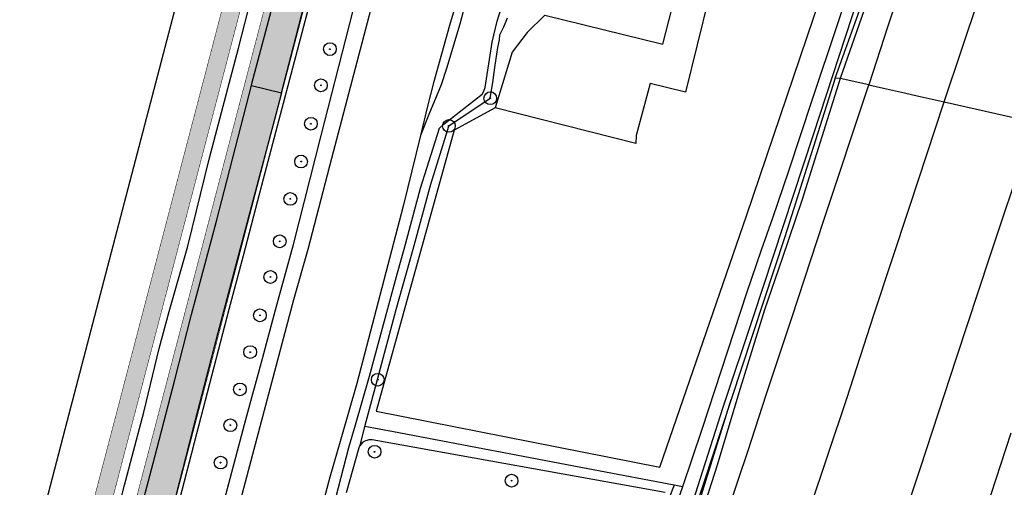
# Model space of a CAD drawing. Header units: metres. Extents: x 102000 to 105000, y 414600 to 420766.
# Tile 72 of 256: x 102991 to 103184, y 417251 to 417343. Entities that reach past the tile are written whole.
import ezdxf

# ---------------------------------------------------------------- set-up
doc = ezdxf.new("R2010")
doc.units = ezdxf.units.M
doc.layers.get('0').update_dxf_attribs({"color": 8})
doc.layers.add('00-Ontwerp DKIV', color=8, linetype='Continuous', lineweight=0)

msp = doc.modelspace()

# ---------------------------------------------------------------- hatches: boundary and pattern name
at = {"ltscale": 0.1}
h = msp.add_hatch(color=256, dxfattribs=at)
edge = h.paths.add_edge_path()
edge.add_arc((103051.94, 417336.89), 0.075, 0, 360)
h = msp.add_hatch(color=256, dxfattribs=at)
edge = h.paths.add_edge_path()
edge.add_arc((103050.19, 417329.79), 0.075, 0, 360)
h = msp.add_hatch(color=256, dxfattribs=at)
edge = h.paths.add_edge_path()
edge.add_arc((103083.41, 417327.27), 0.075, 0, 360)
h = msp.add_hatch(color=256, dxfattribs=at)
edge = h.paths.add_edge_path()
edge.add_arc((103048.22, 417322.25), 0.075, 0, 360)
h = msp.add_hatch(color=256, dxfattribs=at)
edge = h.paths.add_edge_path()
edge.add_arc((103075.3, 417321.84), 0.075, 0, 360)
h = msp.add_hatch(color=256, dxfattribs=at)
edge = h.paths.add_edge_path()
edge.add_arc((103046.3, 417314.85), 0.075, 0, 360)
h = msp.add_hatch(color=256, dxfattribs=at)
edge = h.paths.add_edge_path()
edge.add_arc((103044.18, 417307.52), 0.075, 0, 360)
h = msp.add_hatch(color=256, dxfattribs=at)
edge = h.paths.add_edge_path()
edge.add_arc((103042.1, 417299.2), 0.075, 0, 360)
h = msp.add_hatch(color=256, dxfattribs=at)
edge = h.paths.add_edge_path()
edge.add_arc((103040.26, 417292.2), 0.075, 0, 360)
h = msp.add_hatch(color=256, dxfattribs=at)
edge = h.paths.add_edge_path()
edge.add_arc((103038.22, 417284.69), 0.075, 0, 360)
h = msp.add_hatch(color=256, dxfattribs=at)
edge = h.paths.add_edge_path()
edge.add_arc((103036.3, 417277.48), 0.075, 0, 360)
h = msp.add_hatch(color=256, dxfattribs=at)
edge = h.paths.add_edge_path()
edge.add_arc((103061.34, 417272.06), 0.075, 0, 360)
h = msp.add_hatch(color=256, dxfattribs=at)
edge = h.paths.add_edge_path()
edge.add_arc((103034.29, 417270.15), 0.075, 0, 360)
h = msp.add_hatch(color=256, dxfattribs=at)
edge = h.paths.add_edge_path()
edge.add_arc((103032.41, 417263.13), 0.075, 0, 360)
h = msp.add_hatch(color=256, dxfattribs=at)
edge = h.paths.add_edge_path()
edge.add_arc((103060.71, 417257.93), 0.075, 0, 360)
h = msp.add_hatch(color=256, dxfattribs=at)
edge = h.paths.add_edge_path()
edge.add_arc((103030.49, 417255.8), 0.075, 0, 360)
h = msp.add_hatch(color=256, dxfattribs=at)
edge = h.paths.add_edge_path()
edge.add_arc((103087.6, 417252.26), 0.075, 0, 360)
at = {"layer": '00-Ontwerp DKIV', "transparency": 33554623}
h = msp.add_hatch(color=256, dxfattribs=at)
h.dxf.hatch_style = 1
edge = h.paths.add_edge_path()
edge.add_line((102886.9, 416781.55), (102904.84, 416850.64))
edge.add_line((102904.84, 416850.64), (102928.19, 416939.15))
edge.add_line((102928.19, 416939.15), (102953.56, 417035.86))
edge.add_line((102953.56, 417035.86), (102978.87, 417132.59))
edge.add_line((102978.87, 417132.59), (103004.22, 417229.32))
edge.add_line((103004.22, 417229.32), (103029.53, 417326.07))
edge.add_line((103029.53, 417326.07), (103055.68, 417425.95))
edge.add_line((103055.68, 417425.95), (103080.17, 417519.56))
edge.add_line((103080.17, 417519.56), (103105.56, 417616.34))
edge.add_line((103105.56, 417616.34), (103130.84, 417713.01))
edge.add_line((103130.84, 417713.01), (103156.04, 417809.8))
edge.add_line((103156.04, 417809.8), (103181.49, 417906.51))
edge.add_line((103181.49, 417906.51), (103206.38, 418001.72))
edge.add_arc((103225.69, 417996.42), 20.03, 148.2907, 164.6587, ccw=False)
edge.add_arc((103191.64, 418017.46), 20, 328.2852, 344.8956)
edge.add_line((103210.95, 418012.25), (103219.02, 418043.1))
edge.add_arc((103199.68, 418048.21), 20, 345.2137, 362.334)
edge.add_arc((103239.65, 418049.83), 20, 165.3297, 182.3256, ccw=False)
edge.add_line((103220.3, 418054.9), (103232.12, 418100.04))
edge.add_line((103232.12, 418100.04), (103242.56, 418140.06))
edge.add_line((103242.56, 418140.06), (103250.16, 418168.97))
edge.add_line((103250.16, 418168.97), (103293.88, 418334.46))
edge.add_line((103293.88, 418334.46), (103297.17, 418351.1))
edge.add_arc((103267.5, 418356.96), 30.25, 348.8207, 407.0551)
edge.add_arc((103314.5, 418407.47), 38.75, 204.5183, 227.0551, ccw=False)
edge.add_arc((103314.5, 418407.47), 38.75, 197.206, 204.5183, ccw=False)
edge.add_arc((103314.5, 418407.47), 38.75, 192.769, 197.206, ccw=False)
edge.add_arc((103314.5, 418407.47), 38.75, 184.7464, 192.769, ccw=False)
edge.add_arc((103314.5, 418407.47), 38.75, 114.5178, 184.7464, ccw=False)
edge.add_arc((103280.48, 418441.33), 18, 4.4601, 5.3047)
edge.add_arc((103280.48, 418441.33), 18, 5.3047, 11.5456)
edge.add_line((103298.11, 418444.93), (103297.89, 418446.04))
edge.add_line((103297.89, 418446.04), (103297.84, 418446.29))
edge.add_arc((103314.5, 418407.47), 42.25, 113.2363, 115.0728)
edge.add_arc((103295.75, 418447.55), 2, 194.986, 295.0728, ccw=False)
edge.add_line((103293.82, 418447.03), (103291.9, 418454.22))
edge.add_line((103291.9, 418454.22), (103288.51, 418453.32))
edge.add_line((103288.51, 418453.32), (103290.96, 418444.17))
edge.add_arc((103289.03, 418443.65), 2, -54.8547, 14.986, ccw=False)
edge.add_arc((103314.5, 418407.47), 42.25, 125.1453, 186.0532)
edge.add_arc((103314.5, 418407.47), 42.25, 186.0532, 192.9535)
edge.add_arc((103314.5, 418407.47), 42.25, 192.9535, 197.0227)
edge.add_arc((103314.5, 418407.47), 42.25, 197.0227, 203.2368)
edge.add_arc((103314.5, 418407.47), 42.25, 203.2368, 227.0551)
edge.add_arc((103267.5, 418356.96), 26.75, -11.1793, 47.0551, ccw=False)
edge.add_line((103293.74, 418351.77), (103290.45, 418335.14))
edge.add_line((103290.45, 418335.14), (103246.78, 418169.85))
edge.add_line((103246.78, 418169.85), (103239.17, 418140.95))
edge.add_line((103239.17, 418140.95), (103239.17, 418140.94))
edge.add_line((103239.17, 418140.94), (103228.73, 418100.92))
edge.add_line((103228.73, 418100.92), (103216.92, 418055.78))
edge.add_arc((103236.27, 418050.72), 20, 165.3308, 182.3256)
edge.add_arc((103196.3, 418049.09), 20, -14.7863, 2.334, ccw=False)
edge.add_line((103215.63, 418043.99), (103207.6, 418013.28))
edge.add_arc((103188.25, 418018.34), 20, 328.2852, 345.318, ccw=False)
edge.add_arc((103222.28, 417997.32), 20, 148.2852, 164.6763)
edge.add_line((103202.99, 418002.6), (103178.1, 417907.4))
edge.add_line((103178.1, 417907.4), (103152.66, 417810.68))
edge.add_line((103152.66, 417810.68), (103127.45, 417713.89))
edge.add_line((103127.45, 417713.89), (103102.18, 417617.22))
edge.add_line((103102.18, 417617.22), (103076.78, 417520.45))
edge.add_line((103076.78, 417520.45), (103052.29, 417426.84))
edge.add_line((103052.29, 417426.84), (103026.15, 417326.95))
edge.add_line((103026.15, 417326.95), (103000.83, 417230.21))
edge.add_line((103000.83, 417230.21), (102975.49, 417133.48))
edge.add_line((102975.49, 417133.48), (102950.17, 417036.74))
edge.add_line((102950.17, 417036.74), (102924.8, 416940.04))
edge.add_line((102924.8, 416940.04), (102901.62, 416852.18))
edge.add_line((102901.62, 416852.18), (102877.33, 416758.81))
edge.add_arc((102909.74, 416750.34), 33.5, 165.3461, 192.0759)
edge.add_line((102876.99, 416743.33), (102877.08, 416742.86))
edge.add_arc((102848.36, 416736.65), 29.38, -11.7608, 12.2022, ccw=False)
edge.add_line((102877.13, 416730.66), (102880.91, 416746.96))
edge.add_arc((102880.42, 416747.08), 0.5, 186.3319, 346.473, ccw=False)
edge.add_arc((102909.74, 416750.34), 30, 165.3461, 186.3319, ccw=False)
edge.add_line((102880.72, 416757.92), (102883.48, 416768.49))
edge.add_arc((102888.32, 416767.23), 5, 75.3174, 165.3461, ccw=False)
edge.add_line((102889.59, 416772.06), (102894.48, 416770.78))
edge.add_arc((102892.46, 416763.04), 8, 29.1317, 75.3174, ccw=False)
edge.add_line((102899.45, 416766.94), (102899.75, 416766.39))
edge.add_line((102899.75, 416766.39), (102902.8, 416768.11))
edge.add_line((102902.8, 416768.11), (102902.4, 416768.83))
edge.add_arc((102892.79, 416763.47), 11, 29.1317, 75.3174)
edge.add_line((102895.58, 416774.11), (102890.47, 416775.45))
edge.add_arc((102891.74, 416780.29), 5, 165.3461, 255.3174, ccw=False)
h = msp.add_hatch(color=256, dxfattribs=at)
h.dxf.hatch_style = 1
edge = h.paths.add_edge_path()
edge.add_line((102915.47, 416843.99), (102939.74, 416935.89))
edge.add_line((102939.74, 416935.89), (102960.31, 417014.31))
edge.add_line((102960.31, 417014.31), (102960.44, 417014.78))
edge.add_line((102960.44, 417014.78), (102963.61, 417026.32))
edge.add_line((102963.61, 417026.32), (102965.3, 417032.79))
edge.add_line((102965.3, 417032.79), (102990.43, 417129.35))
edge.add_line((102990.43, 417129.35), (103015.77, 417226.08))
edge.add_line((103015.77, 417226.08), (103041.09, 417322.82))
edge.add_line((103041.09, 417322.82), (103066.41, 417419.56))
edge.add_line((103066.41, 417419.56), (103077.91, 417463.51))
edge.add_line((103077.91, 417463.51), (103078.25, 417464.8))
edge.add_line((103078.25, 417464.8), (103082.38, 417480.57))
edge.add_line((103082.38, 417480.57), (103083.41, 417484.56))
edge.add_line((103083.41, 417484.56), (103091.25, 417514.51))
edge.add_arc((103097.06, 417512.99), 6, 165.263, 165.3369, ccw=False)
edge.add_line((103091.25, 417514.52), (103097.65, 417538.88))
edge.add_arc((103103.45, 417537.36), 6, 165.297, 165.3029, ccw=False)
edge.add_line((103097.65, 417538.88), (103117.12, 417613.1))
edge.add_line((103117.12, 417613.1), (103142.4, 417709.78))
edge.add_line((103142.4, 417709.78), (103167.6, 417806.55))
edge.add_line((103167.6, 417806.55), (103193.04, 417903.26))
edge.add_line((103193.04, 417903.26), (103194.92, 417910.44))
edge.add_line((103194.92, 417910.44), (103199.37, 417927.49))
edge.add_line((103199.37, 417927.49), (103218.34, 418000.01))
edge.add_line((103218.34, 418000.01), (103243.68, 418096.81))
edge.add_line((103243.68, 418096.81), (103259.4, 418157.1))
edge.add_line((103259.4, 418157.1), (103260.93, 418159.65))
edge.add_arc((103281.69, 418145.38), 25.2, 138.8322, 145.4961, ccw=False)
edge.add_line((103262.72, 418161.97), (103268.71, 418185.16))
edge.add_line((103268.71, 418185.16), (103268.7, 418185.17))
edge.add_arc((103273.4, 418188.47), 5.75, 160.7667, 215.0643, ccw=False)
edge.add_line((103267.98, 418190.36), (103270.39, 418199.71))
edge.add_line((103270.39, 418199.71), (103281.45, 418242.62))
edge.add_line((103281.45, 418242.62), (103281.31, 418242.66))
edge.add_line((103281.31, 418242.66), (103281.56, 418243.62))
edge.add_arc((103296.23, 418239.84), 15.15, 75.5421, 165.5421, ccw=False)
edge.add_line((103300.01, 418254.51), (103306.89, 418252.74))
edge.add_line((103306.89, 418252.74), (103309.29, 418262.14))
edge.add_line((103309.29, 418262.14), (103302.43, 418263.91))
edge.add_arc((103306.21, 418278.58), 15.15, 165.5421, 255.5421, ccw=False)
edge.add_line((103291.54, 418282.36), (103299.83, 418314.5))
edge.add_line((103299.83, 418314.5), (103303.69, 418327.57))
edge.add_line((103303.69, 418327.57), (103317.31, 418369.37))
edge.add_arc((103334.42, 418363.8), 18, 114.5158, 161.9534, ccw=False)
edge.add_arc((103314.5, 418407.47), 30, 294.5158, 341.6127)
edge.add_arc((103360.05, 418392.33), 18, 105.0618, 161.6127, ccw=False)
edge.add_line((103355.38, 418409.71), (103381.42, 418416.72))
edge.add_arc((103433.4, 418223.59), 200, 102.5957, 105.0618, ccw=False)
edge.add_line((103389.78, 418418.78), (103391.44, 418419.15))
edge.add_line((103391.44, 418419.15), (103390.25, 418423.58))
edge.add_line((103390.25, 418423.58), (103390.13, 418423.55))
edge.add_line((103390.13, 418423.55), (103387.7, 418422.94))
edge.add_line((103387.7, 418422.94), (103385.28, 418422.31))
edge.add_line((103385.28, 418422.31), (103381.55, 418421.31))
edge.add_line((103381.55, 418421.31), (103380.45, 418421.01))
edge.add_line((103380.45, 418421.01), (103375.63, 418419.71))
edge.add_line((103375.63, 418419.71), (103370.8, 418418.41))
edge.add_line((103370.8, 418418.41), (103365.97, 418417.11))
edge.add_line((103365.97, 418417.11), (103361.14, 418415.81))
edge.add_line((103361.14, 418415.81), (103356.31, 418414.51))
edge.add_line((103356.31, 418414.51), (103354.88, 418414.13))
edge.add_line((103354.88, 418414.13), (103353.9, 418413.87))
edge.add_line((103353.9, 418413.87), (103351.27, 418413.16))
edge.add_arc((103356.65, 418393.17), 20.69, 105.0618, 124.6376)
edge.add_arc((103314.5, 418407.47), 30.5, 5.1346, 24.8151)
edge.add_arc((103343.88, 418440.9), 20.69, 265.3235, 284.9851)
edge.add_line((103349.23, 418420.91), (103388.18, 418431.33))
edge.add_line((103388.18, 418431.33), (103388, 418432.01))
edge.add_line((103388, 418432.01), (103387.01, 418435.7))
edge.add_line((103387.01, 418435.7), (103375.15, 418432.53))
edge.add_line((103375.15, 418432.53), (103360.19, 418428.52))
edge.add_line((103360.19, 418428.52), (103350.95, 418426.05))
edge.add_arc((103346.29, 418443.44), 18, 228.531, 284.986, ccw=False)
edge.add_arc((103314.5, 418407.47), 30, 48.531, 49.3188)
edge.add_line((103334.06, 418430.22), (103334.06, 418430.22))
edge.add_arc((103314.5, 418407.47), 30, 49.3189, 74.1216)
edge.add_arc((103327.64, 418453.64), 18, 202.3982, 254.1216, ccw=False)
edge.add_arc((103295.05, 418492.58), 48.5, 284.986, 289.1919, ccw=False)
edge.add_line((103307.59, 418445.73), (103305.93, 418445.29))
edge.add_line((103305.93, 418445.29), (103308.07, 418437.32))
edge.add_line((103308.07, 418437.32), (103308.21, 418436.8))
edge.add_arc((103314.5, 418407.47), 30, 102.1194, 107.8513)
edge.add_line((103305.31, 418436.03), (103305.17, 418436.54))
edge.add_line((103305.17, 418436.54), (103303.04, 418444.49))
edge.add_arc((103314.5, 418407.47), 38.75, 107.206, 114.5178)
edge.add_arc((103280.48, 418441.33), 18, -44.8569, 4.4601, ccw=False)
edge.add_arc((103314.5, 418407.47), 30, 135.1431, 164.1211)
edge.add_arc((103268.34, 418420.6), 18, 294.8041, 344.1211, ccw=False)
edge.add_arc((103314.5, 418407.47), 38.75, 184.7464, 192.769)
edge.add_line((103276.71, 418398.91), (103284.65, 418401.03))
edge.add_line((103284.65, 418401.03), (103285.17, 418401.17))
edge.add_arc((103314.5, 418407.47), 30, 192.1194, 197.8513)
edge.add_line((103285.95, 418398.27), (103285.43, 418398.13))
edge.add_line((103285.43, 418398.13), (103277.49, 418396.01))
edge.add_arc((103314.5, 418407.47), 38.75, 197.206, 204.5183)
edge.add_arc((103280.65, 418373.44), 18, 45.1436, 94.4606, ccw=False)
edge.add_arc((103314.5, 418407.47), 30, 225.1436, 232.7334)
edge.add_arc((103285.44, 418369.27), 18, -11.1793, 52.7334, ccw=False)
edge.add_line((103303.1, 418365.78), (103293.99, 418321.39))
edge.add_line((103293.99, 418321.39), (103292.71, 418316.32))
edge.add_line((103292.71, 418316.32), (103263.13, 418201.58))
edge.add_line((103263.13, 418201.58), (103252.14, 418158.98))
edge.add_line((103252.14, 418158.98), (103236.42, 418098.7))
edge.add_line((103236.42, 418098.7), (103218.93, 418031.9))
edge.add_line((103218.93, 418031.9), (103215.83, 418020.04))
edge.add_line((103215.83, 418020.04), (103211.08, 418001.91))
edge.add_line((103211.08, 418001.91), (103185.79, 417905.17))
edge.add_line((103185.79, 417905.17), (103185.33, 417903.42))
edge.add_line((103185.33, 417903.42), (103181.77, 417889.88))
edge.add_line((103181.77, 417889.88), (103160.34, 417808.45))
edge.add_line((103160.34, 417808.45), (103135.14, 417711.67))
edge.add_line((103135.14, 417711.67), (103109.86, 417614.99))
edge.add_line((103109.86, 417614.99), (103084.47, 417518.21))
edge.add_line((103084.47, 417518.21), (103061.28, 417429.61))
edge.add_line((103061.28, 417429.61), (103058.97, 417420.78))
edge.add_line((103058.97, 417420.78), (103033.83, 417324.72))
edge.add_line((103033.83, 417324.72), (103008.52, 417227.98))
edge.add_line((103008.52, 417227.98), (102983.17, 417131.25))
edge.add_line((102983.17, 417131.25), (102957.86, 417034.51))
edge.add_line((102957.86, 417034.51), (102932.49, 416937.8))
edge.add_line((102932.49, 416937.8), (102909.9, 416852.26))
edge.add_line((102909.9, 416852.26), (102908.22, 416845.89))
edge.add_line((102908.22, 416845.89), (102907.2, 416842.02))
edge.add_arc((103006.79, 416815.73), 103, 165.2155, 197.4258)
edge.add_arc((102894.2, 416780.39), 15, -55.0164, 17.4258, ccw=False)
edge.add_line((102902.8, 416768.11), (102899.75, 416766.38))
edge.add_line((102899.75, 416766.38), (102891.71, 416762.24))
edge.add_arc((102900.88, 416744.46), 20, 117.2745, 166.473)
edge.add_line((102881.43, 416749.14), (102880.91, 416746.96))
edge.add_line((102880.91, 416746.96), (102875.52, 416723.69))
edge.add_line((102875.52, 416723.69), (102882.44, 416722.09))
edge.add_arc((100763.6, 417222.28), 2177.08, 346.71772, 347.31296)
edge.add_arc((102907.04, 416739.76), 20, 117.2712, 167.3657, ccw=False)
edge.add_line((102897.87, 416757.54), (102903.16, 416760.26))
edge.add_line((102903.16, 416760.26), (102906.4, 416761.64))
edge.add_arc((102910.68, 416747.26), 15, 35.4679, 106.5686, ccw=False)
edge.add_arc((103006.79, 416815.73), 103, 215.4679, 221.1806)
edge.add_line((102929.26, 416747.91), (102949.41, 416724.88))
edge.add_line((102949.41, 416724.88), (102951.94, 416733.54))
edge.add_line((102951.94, 416733.54), (102937.84, 416749.53))
edge.add_arc((103015.06, 416817.69), 103, 165.2086, 221.4359, ccw=False)
edge = h.paths.add_edge_path(flags=16)
edge.add_arc((103314.5, 418407.47), 24.5, 0, 180)
edge.add_arc((103314.5, 418407.47), 24.5, 180, 360)
edge = h.paths.add_edge_path(flags=16)
edge.add_arc((103314.5, 418407.47), 30, 263.8987, 269.7468)
edge.add_line((103314.37, 418377.47), (103314.23, 418376.93))
edge.add_line((103314.23, 418376.93), (103311.83, 418367.74))
edge.add_line((103311.83, 418367.74), (103309.28, 418357.93))
edge.add_arc((103307.83, 418358.31), 1.5, 165.3871, 345.3871, ccw=False)
edge.add_line((103306.37, 418358.69), (103308.93, 418368.49))
edge.add_line((103308.93, 418368.49), (103311.18, 418377.12))
edge.add_line((103311.18, 418377.12), (103311.32, 418377.64))

# ---------------------------------------------------------------- linework, layer by layer
for p, q in [((103000, 417262.34), (103044.48, 417432.4)), ((103133.69, 417304.2), (103159.63, 417380.85)), ((103167.93, 417376.24), (103152.05, 417331.12)), ((103036.66, 417330.12), (103047.18, 417370.15)), ((103117.27, 417337.88), (103124.35, 417365.53)), ((103130.5, 417363.94), (103121.7, 417328.44)), ((103168.91, 417364.04), (103161.45, 417341.42)), ((103033.99, 417337.06), (103040.49, 417362.06)), ((103050.24, 417319.96), (103060.17, 417358.72)), ((103151.1, 417331.2), (103160.36, 417357.19)), ((103158.55, 417356.03), (103146.77, 417320.1)), ((103050.15, 417354.07), (103038.52, 417310.16)), ((103042.42, 417328.33), (103048.94, 417353.34)), ((103155.27, 417353.13), (103151.41, 417341.43)), ((103061.71, 417351.39), (103052.23, 417315.44)), ((103079.49, 417349.76), (103077.42, 417341.78)), ((103084.75, 417342.36), (103086.53, 417348.02)), ((103172.46, 417326.55), (103179.56, 417347.79)), ((103076.54, 417345.22), (103075.39, 417341.51)), ((103094.15, 417343.55), (103090.65, 417340.13)), ((103094.15, 417343.55), (103117.27, 417337.88)), ((103077.42, 417341.78), (103074.83, 417333.07)), ((103083.77, 417338.24), (103084.75, 417342.36)), ((103086.1, 417341.24), (103086.81, 417343)), ((103075.39, 417341.51), (103072.26, 417330.25)), ((103085.21, 417338.7), (103085.31, 417339.68)), ((103085.31, 417339.68), (103086.1, 417341.24)), ((103090.65, 417340.13), (103087.69, 417336.28)), ((103151.41, 417341.43), (103146.54, 417327.01)), ((103161.45, 417341.42), (103157.66, 417329.86)), ((103082.43, 417329.36), (103083.77, 417338.24)), ((103084.89, 417337.22), (103085.21, 417338.7)), ((103028.27, 417315.3), (103033.99, 417337.06)), ((103084.3, 417333.29), (103084.89, 417337.22)), ((103087.69, 417336.28), (103084.35, 417325.36)), ((103074.83, 417333.07), (103073.77, 417329.87)), ((103083.9, 417330.35), (103084.3, 417333.29)), ((103036.56, 417329.74), (103036.66, 417330.12)), ((103072.26, 417330.25), (103071.1, 417325.68)), ((103083.41, 417327.27), (103083.9, 417330.35)), ((103114.8, 417330.15), (103112.06, 417319.98)), ((103121.7, 417328.44), (103114.8, 417330.15)), ((103151.1, 417331.2), (103141.21, 417300.06)), ((103152.05, 417331.12), (103144.55, 417307.2)), ((103152.05, 417331.12), (103151.1, 417331.2)), ((103157.66, 417329.86), (103152.05, 417331.12)), ((103029.68, 417303.17), (103036.56, 417329.74)), ((103036.56, 417329.74), (103042.42, 417328.33)), ((103042.42, 417328.33), (103041.31, 417324.08)), ((103073.77, 417329.87), (103071.37, 417324.1)), ((103074.32, 417322.18), (103081.82, 417328.09)), ((103081.82, 417328.09), (103082.18, 417328.62)), ((103082.18, 417328.62), (103082.43, 417329.36)), ((103148.8, 417303.16), (103157.66, 417329.86)), ((103157.66, 417329.86), (103160.59, 417329.21)), ((103160.59, 417329.21), (103164.12, 417328.42)), ((103164.12, 417328.42), (103167.75, 417327.6)), ((103075.3, 417321.84), (103083.41, 417327.27)), ((103146.54, 417327.01), (103141.94, 417312.97)), ((103165.66, 417305.89), (103172.46, 417326.55)), ((103167.75, 417327.6), (103171.32, 417326.8)), ((103171.32, 417326.8), (103172.46, 417326.55)), ((103172.46, 417326.55), (103190.24, 417322.57)), ((103071.1, 417325.68), (103069.71, 417319.98)), ((103084.35, 417325.36), (103076.32, 417320.97)), ((103111.99, 417318.41), (103084.35, 417325.36)), ((103041.31, 417324.08), (103034.59, 417298.78)), ((103071.37, 417324.1), (103069.71, 417319.98)), ((103181.4, 417296.15), (103190.24, 417322.57)), ((103076.32, 417320.97), (103061.04, 417265.9)), ((103069.74, 417309.6), (103073.45, 417321.39)), ((103071.78, 417310.38), (103075.07, 417321.11)), ((103073.45, 417321.39), (103073.55, 417321.49)), ((103073.55, 417321.49), (103074.32, 417322.18)), ((103075.07, 417321.11), (103075.3, 417321.84)), ((103044.82, 417298.55), (103050.24, 417319.96)), ((103069.71, 417319.98), (103066.3, 417306.11)), ((103112.06, 417319.98), (103111.99, 417318.41)), ((103146.77, 417320.1), (103134.98, 417284.39)), ((103024.1, 417298.22), (103028.27, 417315.3)), ((103052.23, 417315.44), (103047.64, 417297.62)), ((103141.94, 417312.97), (103138.78, 417303.76)), ((103038.52, 417310.16), (103034.91, 417296.34)), ((103066.51, 417297.68), (103069.74, 417309.6)), ((103068.27, 417297.66), (103071.78, 417310.38)), ((103144.55, 417307.2), (103140.68, 417295.8)), ((103066.3, 417306.11), (103057.26, 417271.32)), ((103158.68, 417284.78), (103165.66, 417305.89)), ((103024.82, 417284.87), (103029.68, 417303.17)), ((103116.65, 417254.94), (103133.69, 417304.2)), ((103138.78, 417303.76), (103136.55, 417297.45)), ((103142.62, 417284.41), (103148.8, 417303.16)), ((103141.21, 417300.06), (103130.71, 417268.15)), ((103020.42, 417285.41), (103024.1, 417298.22)), ((103034.59, 417298.78), (103029.97, 417281.23)), ((103041.29, 417285.75), (103044.82, 417298.55)), ((103047.64, 417297.62), (103044.78, 417287.75)), ((103064.92, 417285.84), (103068.27, 417297.66)), ((103065.18, 417293.04), (103066.51, 417297.68)), ((103136.55, 417297.45), (103133.76, 417289.22)), ((103034.91, 417296.34), (103032.09, 417285.82)), ((103140.68, 417295.8), (103137.23, 417285.76)), ((103174.88, 417276.38), (103181.4, 417296.15)), ((103059.74, 417272.73), (103065.18, 417293.04)), ((103044.78, 417287.75), (103036.99, 417258.38)), ((103133.76, 417289.22), (103124.94, 417262.3)), ((103032.09, 417285.82), (103025.78, 417261.44)), ((103038.75, 417276.19), (103041.29, 417285.75)), ((103061.34, 417272.36), (103064.92, 417285.84)), ((103137.23, 417285.76), (103132.21, 417269.48)), ((103018.46, 417278.16), (103020.42, 417285.41)), ((103021.51, 417272.01), (103024.82, 417284.87)), ((103134.98, 417284.39), (103129.05, 417266.58)), ((103137.53, 417269.07), (103142.62, 417284.41)), ((103153.37, 417268.36), (103158.68, 417284.78)), ((103029.97, 417281.23), (103025.05, 417262.34)), ((103015.43, 417265.68), (103018.46, 417278.16)), ((103035.48, 417264.25), (103038.75, 417276.19)), ((103167.8, 417254.78), (103174.88, 417276.38)), ((103017.6, 417256.95), (103021.51, 417272.01)), ((103056.96, 417263.21), (103059.74, 417272.73)), ((103058.81, 417262.87), (103061.34, 417272.36)), ((103057.26, 417271.32), (103054.09, 417260.42)), ((103130.71, 417268.15), (103109.01, 417202.57)), ((103121.7, 417239.3), (103130.71, 417268.15)), ((103132.21, 417269.48), (103127.93, 417255.29)), ((103134, 417258.17), (103137.53, 417269.07)), ((103144.33, 417241.42), (103153.37, 417268.36)), ((103129.05, 417266.58), (103121.74, 417243.87)), ((103011.66, 417251.37), (103015.43, 417265.68)), ((103030.04, 417243.97), (103035.48, 417264.25)), ((103061.04, 417265.9), (103116.65, 417254.94)), ((102994.17, 417240.04), (103000, 417262.34)), ((103025.05, 417262.34), (103020.21, 417243.51)), ((103055.65, 417258.74), (103056.96, 417263.21)), ((103057.88, 417259.16), (103058.81, 417262.87)), ((103064.45, 417261.83), (103058.81, 417262.87)), ((103025.78, 417261.44), (103021.38, 417244.66)), ((103054.09, 417260.42), (103051.95, 417252.94)), ((103103.57, 417254.37), (103064.45, 417261.83)), ((103124.94, 417262.3), (103121.11, 417251.06)), ((103185.58, 417261.56), (103174.99, 417229.37)), ((103052.56, 417246.84), (103055.65, 417258.74)), ((103055.2, 417249.91), (103057.69, 417258.78)), ((103057.69, 417258.78), (103057.77, 417258.97)), ((103057.77, 417258.97), (103057.88, 417259.16)), ((103058, 417259.33), (103057.88, 417259.16)), ((103058.13, 417259.5), (103058, 417259.33)), ((103058.28, 417259.65), (103058.13, 417259.5)), ((103058.45, 417259.78), (103058.28, 417259.65)), ((103058.62, 417259.91), (103058.45, 417259.78)), ((103058.8, 417260.01), (103058.62, 417259.91)), ((103058.99, 417260.1), (103058.8, 417260.01)), ((103059.19, 417260.17), (103058.99, 417260.1)), ((103059.4, 417260.23), (103059.19, 417260.17)), ((103059.61, 417260.26), (103059.4, 417260.23)), ((103059.82, 417260.28), (103059.61, 417260.26)), ((103060.03, 417260.28), (103059.82, 417260.28)), ((103060.24, 417260.25), (103060.03, 417260.28)), ((103117.73, 417249.93), (103060.24, 417260.25)), ((103013.56, 417241.65), (103017.6, 417256.95)), ((103036.99, 417258.38), (103027.87, 417223.63)), ((103127.25, 417238.1), (103134, 417258.17)), ((103127.93, 417255.29), (103121.14, 417234.2)), ((103161.55, 417236.09), (103167.8, 417254.78)), ((103051.95, 417252.94), (103049.81, 417245.13)), ((103119.48, 417251.36), (103103.57, 417254.37)), ((103006.52, 417231.32), (103011.66, 417251.37)), ((103119.48, 417251.36), (103118.52, 417248.9)), ((103121.11, 417251.06), (103119.2, 417245.44)), ((103121.11, 417251.06), (103119.48, 417251.36))]:
    msp.add_line(p, q)
for centre, radius in [((103051.94, 417336.89), 1.25), ((103051.94, 417336.89), 0.0225), ((103050.19, 417329.79), 1.25), ((103050.19, 417329.79), 0.0225), ((103083.41, 417327.27), 1.25), ((103083.41, 417327.27), 0.0225), ((103048.22, 417322.25), 1.25), ((103048.22, 417322.25), 0.0225), ((103075.3, 417321.84), 1.25), ((103075.3, 417321.84), 0.0225), ((103046.3, 417314.85), 1.25), ((103046.3, 417314.85), 0.0225), ((103044.18, 417307.52), 1.25), ((103044.18, 417307.52), 0.0225), ((103042.1, 417299.2), 1.25), ((103042.1, 417299.2), 0.0225), ((103040.26, 417292.2), 1.25), ((103040.26, 417292.2), 0.0225), ((103038.22, 417284.69), 1.25), ((103038.22, 417284.69), 0.0225), ((103036.3, 417277.48), 1.25), ((103036.3, 417277.48), 0.0225), ((103061.34, 417272.06), 1.25), ((103061.34, 417272.06), 0.0225), ((103034.29, 417270.15), 1.25), ((103034.29, 417270.15), 0.0225), ((103032.41, 417263.13), 1.25), ((103032.41, 417263.13), 0.0225), ((103060.71, 417257.93), 1.25), ((103030.49, 417255.8), 1.25), ((103060.71, 417257.93), 0.0225), ((103030.49, 417255.8), 0.0225), ((103087.6, 417252.26), 1.25), ((103087.6, 417252.26), 0.0225)]:
    msp.add_circle(centre, radius)
at = {"ltscale": 0.1}
for centre in [(103051.94, 417336.89), (103050.19, 417329.79), (103083.41, 417327.27), (103048.22, 417322.25), (103075.3, 417321.84), (103046.3, 417314.85), (103044.18, 417307.52), (103042.1, 417299.2), (103040.26, 417292.2), (103038.22, 417284.69), (103036.3, 417277.48), (103061.34, 417272.06), (103034.29, 417270.15), (103032.41, 417263.13), (103060.71, 417257.93), (103030.49, 417255.8), (103087.6, 417252.26)]:
    msp.add_circle(centre, 0.075, dxfattribs=at)
at = {"layer": '00-Ontwerp DKIV', "transparency": 33554687}
for points in [[(103178.1, 417907.4, 0.1, 0.1, 0), (103152.66, 417810.68, 0.1, 0.1, 0), (103127.45, 417713.89, 0.1, 0.1, 0), (103102.18, 417617.22, 0.1, 0.1, 0), (103076.78, 417520.45, 0.1, 0.1, 0), (103052.29, 417426.84, 0.1, 0.1, 0), (103026.15, 417326.95, 0.1, 0.1, 0), (103000.83, 417230.21, 0.1, 0.1, 0), (102975.49, 417133.48, 0.1, 0.1, 0), (102950.17, 417036.74, 0.1, 0.1, 0), (102924.8, 416940.04, 0.1, 0.1, 0), (102901.62, 416852.18, 0.1, 0.1, 0), (102877.33, 416758.81, 0.1, 0.1, 0.117162), (102876.99, 416743.33, 0.1, 0.1, 0)], [(102886.9, 416781.55, 0.1, 0.1, 0), (102904.84, 416850.64, 0.1, 0.1, 0), (102928.19, 416939.15, 0.1, 0.1, 0), (102953.56, 417035.86, 0.1, 0.1, 0), (102978.87, 417132.59, 0.1, 0.1, 0), (103004.22, 417229.32, 0.1, 0.1, 0), (103029.53, 417326.07, 0.1, 0.1, 0), (103055.68, 417425.95, 0.1, 0.1, 0), (103080.17, 417519.56, 0.1, 0.1, 0), (103105.56, 417616.34, 0.1, 0.1, 0), (103130.84, 417713.01, 0.1, 0.1, 0), (103156.04, 417809.8, 0.1, 0.1, 0), (103181.49, 417906.51, 0.1, 0.1, 0)]]:
    msp.add_lwpolyline(points, format="xyseb", dxfattribs=at)
at = {"layer": '00-Ontwerp DKIV', "transparency": 33554687, "const_width": 0.1}
for points in [[(103015.77, 417226.08), (103041.09, 417322.82), (103066.41, 417419.56), (103077.91, 417463.51), (103078.25, 417464.8), (103082.38, 417480.57), (103083.41, 417484.56), (103091.25, 417514.51, -0.000323), (103091.25, 417514.52), (103097.65, 417538.88, -0.000026), (103097.65, 417538.88), (103117.12, 417613.1), (103142.4, 417709.78), (103167.6, 417806.55), (103193.04, 417903.26)], [(103181.77, 417889.88), (103160.34, 417808.45), (103135.14, 417711.67), (103109.86, 417614.99), (103084.47, 417518.21), (103061.28, 417429.61), (103058.97, 417420.78), (103033.83, 417324.72), (103008.52, 417227.98), (102983.17, 417131.25), (102957.86, 417034.51), (102932.49, 416937.8), (102909.9, 416852.26), (102908.22, 416845.89), (102908.22, 416845.89), (102907.2, 416842.02, 0.141477), (102908.51, 416784.89, -0.327054), (102902.8, 416768.11), (102899.75, 416766.38), (102891.71, 416762.24, 0.218028), (102881.43, 416749.14), (102880.91, 416746.96)]]:
    msp.add_lwpolyline(points, format="xyb", dxfattribs=at)

doc.saveas('drawing.dxf')
